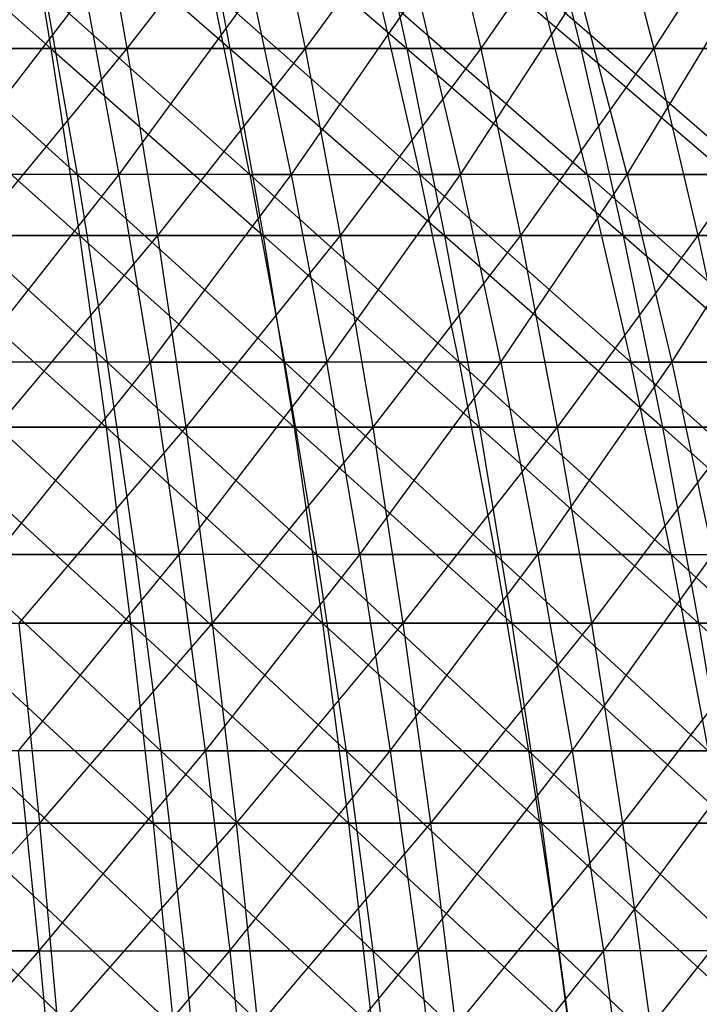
# Model space of a CAD drawing. Extents: x -125 to 125, y -143 to 0.
# Tile 222 of 256: x 12.4 to 20.2, y -61.7 to -50.39. Entities that reach past the tile are written whole.
import ezdxf

# ---------------------------------------------------------------- set-up
doc = ezdxf.new("R2010")
doc.units = 0
doc.header["$LTSCALE"] = 25.4
doc.layers.get('0').update_dxf_attribs({"linetype": 'CONTINUOUS'})

# ---------------------------------------------------------------- blocks, each defined once
blk = doc.blocks.new('NL2500027000_STL_3')
at = {"color": 0}
for p, q in [((10.388, -48.625, 48.155), (12.759, -50.718, 49.021)), ((10.388, -48.625, 48.155), (12.759, -50.718, 49.021)), ((12.409, -48.625, 47.674), (14.814, -50.718, 48.439)), ((12.409, -48.625, 47.674), (14.814, -50.718, 48.439)), ((12.409, -48.625, 47.674), (12.759, -50.718, 49.021)), ((12.409, -48.625, 47.674), (12.759, -50.718, 49.021)), ((13.258, -48.625, -47.445), (13.632, -50.718, -48.785)), ((13.258, -48.625, -47.445), (13.632, -50.718, -48.785)), ((15.246, -48.625, -46.844), (13.632, -50.718, -48.785)), ((15.246, -48.625, -46.844), (13.632, -50.718, -48.785)), ((14.408, -48.625, 47.109), (16.843, -50.718, 47.771)), ((14.408, -48.625, 47.109), (16.843, -50.718, 47.771)), ((14.408, -48.625, 47.109), (14.814, -50.718, 48.439)), ((14.408, -48.625, 47.109), (14.814, -50.718, 48.439)), ((15.246, -48.625, -46.844), (15.676, -50.718, -48.167)), ((15.246, -48.625, -46.844), (15.676, -50.718, -48.167)), ((17.207, -48.625, -46.16), (15.676, -50.718, -48.167)), ((17.207, -48.625, -46.16), (15.676, -50.718, -48.167)), ((16.381, -48.625, 46.459), (18.842, -50.718, 47.019)), ((16.381, -48.625, 46.459), (18.842, -50.718, 47.019)), ((16.381, -48.625, 46.459), (16.843, -50.718, 47.771)), ((16.381, -48.625, 46.459), (16.843, -50.718, 47.771)), ((17.207, -48.625, -46.16), (17.693, -50.718, -47.463)), ((17.207, -48.625, -46.16), (17.693, -50.718, -47.463)), ((19.138, -48.625, -45.393), (17.693, -50.718, -47.463)), ((19.138, -48.625, -45.393), (17.693, -50.718, -47.463)), ((18.325, -48.625, 45.728), (18.842, -50.718, 47.019)), ((18.325, -48.625, 45.728), (18.842, -50.718, 47.019)), ((19.138, -48.625, -45.393), (19.678, -50.718, -46.675)), ((19.138, -48.625, -45.393), (19.678, -50.718, -46.675)), ((21.034, -48.625, -44.546), (19.678, -50.718, -46.675)), ((21.034, -48.625, -44.546), (19.678, -50.718, -46.675)), ((13.061, -52.168, 45.703), (10.742, -50.068, 44.92)), ((13.061, -52.168, 45.703), (10.742, -50.068, 44.92)), ((13.157, -50.068, -44.272), (11.541, -52.168, -46.11)), ((13.157, -50.068, -44.272), (11.541, -52.168, -46.11)), ((12.691, -50.068, 44.408), (13.061, -52.168, 45.703)), ((12.691, -50.068, 44.408), (13.061, -52.168, 45.703)), ((12.691, -50.068, 44.408), (15.042, -52.168, 45.089)), ((12.691, -50.068, 44.408), (15.042, -52.168, 45.089)), ((13.541, -52.168, -45.563), (13.157, -50.068, -44.272)), ((13.541, -52.168, -45.563), (13.157, -50.068, -44.272)), ((13.541, -52.168, -45.563), (15.076, -50.068, -43.656)), ((13.541, -52.168, -45.563), (15.076, -50.068, -43.656)), ((16.994, -52.168, 44.39), (14.616, -50.068, 43.813)), ((15.042, -52.168, 45.089), (14.616, -50.068, 43.813)), ((16.994, -52.168, 44.39), (14.616, -50.068, 43.813)), ((15.042, -52.168, 45.089), (14.616, -50.068, 43.813)), ((15.515, -52.168, -44.929), (15.076, -50.068, -43.656)), ((15.515, -52.168, -44.929), (15.076, -50.068, -43.656)), ((16.966, -50.068, -42.957), (15.515, -52.168, -44.929)), ((16.966, -50.068, -42.957), (15.515, -52.168, -44.929)), ((16.513, -50.068, 43.133), (16.994, -52.168, 44.39)), ((16.513, -50.068, 43.133), (16.994, -52.168, 44.39)), ((16.513, -50.068, 43.133), (18.914, -52.168, 43.607)), ((16.513, -50.068, 43.133), (18.914, -52.168, 43.607)), ((16.966, -50.068, -42.957), (17.46, -52.168, -44.209)), ((16.966, -50.068, -42.957), (17.46, -52.168, -44.209)), ((17.46, -52.168, -44.209), (18.824, -50.068, -42.176)), ((17.46, -52.168, -44.209), (18.824, -50.068, -42.176)), ((20.798, -52.168, 42.74), (18.379, -50.068, 42.372)), ((18.379, -50.068, 42.372), (18.914, -52.168, 43.607)), ((18.379, -50.068, 42.372), (18.914, -52.168, 43.607)), ((20.798, -52.168, 42.74), (18.379, -50.068, 42.372)), ((19.372, -52.168, -43.405), (18.824, -50.068, -42.176)), ((19.372, -52.168, -43.405), (18.824, -50.068, -42.176)), ((19.372, -52.168, -43.405), (20.645, -50.068, -41.315)), ((19.372, -52.168, -43.405), (20.645, -50.068, -41.315)), ((10.681, -50.718, 49.515), (12.759, -50.718, 49.021)), ((10.681, -50.718, 49.515), (12.759, -50.718, 49.021)), ((10.681, -50.718, 49.515), (13.087, -52.867, 50.281)), ((10.681, -50.718, 49.515), (13.087, -52.867, 50.281)), ((13.632, -50.718, -48.785), (11.563, -50.718, -49.316)), ((13.632, -50.718, -48.785), (11.563, -50.718, -49.316)), ((13.632, -50.718, -48.785), (11.861, -52.867, -50.584)), ((13.632, -50.718, -48.785), (11.861, -52.867, -50.584)), ((12.759, -50.718, 49.021), (14.814, -50.718, 48.439)), ((12.759, -50.718, 49.021), (14.814, -50.718, 48.439)), ((12.759, -50.718, 49.021), (15.195, -52.867, 49.684)), ((12.759, -50.718, 49.021), (15.195, -52.867, 49.684)), ((12.759, -50.718, 49.021), (13.087, -52.867, 50.281)), ((12.759, -50.718, 49.021), (13.087, -52.867, 50.281)), ((15.676, -50.718, -48.167), (13.632, -50.718, -48.785)), ((13.632, -50.718, -48.785), (13.982, -52.867, -50.039)), ((13.632, -50.718, -48.785), (13.982, -52.867, -50.039)), ((15.676, -50.718, -48.167), (13.632, -50.718, -48.785)), ((15.676, -50.718, -48.167), (13.982, -52.867, -50.039)), ((15.676, -50.718, -48.167), (13.982, -52.867, -50.039)), ((14.814, -50.718, 48.439), (16.843, -50.718, 47.771)), ((14.814, -50.718, 48.439), (16.843, -50.718, 47.771)), ((14.814, -50.718, 48.439), (17.276, -52.867, 49)), ((14.814, -50.718, 48.439), (17.276, -52.867, 49)), ((14.814, -50.718, 48.439), (15.195, -52.867, 49.684)), ((14.814, -50.718, 48.439), (15.195, -52.867, 49.684)), ((17.693, -50.718, -47.463), (15.676, -50.718, -48.167)), ((15.676, -50.718, -48.167), (16.08, -52.867, -49.405)), ((15.676, -50.718, -48.167), (16.08, -52.867, -49.405)), ((17.693, -50.718, -47.463), (15.676, -50.718, -48.167)), ((17.693, -50.718, -47.463), (16.08, -52.867, -49.405)), ((17.693, -50.718, -47.463), (16.08, -52.867, -49.405)), ((16.843, -50.718, 47.771), (18.842, -50.718, 47.019)), ((16.843, -50.718, 47.771), (18.842, -50.718, 47.019)), ((16.843, -50.718, 47.771), (19.327, -52.867, 48.228)), ((16.843, -50.718, 47.771), (19.327, -52.867, 48.228)), ((16.843, -50.718, 47.771), (17.276, -52.867, 49)), ((16.843, -50.718, 47.771), (17.276, -52.867, 49)), ((19.678, -50.718, -46.675), (17.693, -50.718, -47.463)), ((17.693, -50.718, -47.463), (18.148, -52.867, -48.684)), ((17.693, -50.718, -47.463), (18.148, -52.867, -48.684)), ((19.678, -50.718, -46.675), (17.693, -50.718, -47.463)), ((19.678, -50.718, -46.675), (18.148, -52.867, -48.684)), ((19.678, -50.718, -46.675), (18.148, -52.867, -48.684)), ((18.842, -50.718, 47.019), (20.808, -50.718, 46.183)), ((18.842, -50.718, 47.019), (20.808, -50.718, 46.183)), ((18.842, -50.718, 47.019), (21.343, -52.867, 47.37)), ((18.842, -50.718, 47.019), (21.343, -52.867, 47.37)), ((18.842, -50.718, 47.019), (19.327, -52.867, 48.228)), ((18.842, -50.718, 47.019), (19.327, -52.867, 48.228)), ((21.628, -50.718, -45.804), (19.678, -50.718, -46.675)), ((19.678, -50.718, -46.675), (20.184, -52.867, -47.875)), ((19.678, -50.718, -46.675), (20.184, -52.867, -47.875)), ((21.628, -50.718, -45.804), (19.678, -50.718, -46.675)), ((21.628, -50.718, -45.804), (20.184, -52.867, -47.875)), ((21.628, -50.718, -45.804), (20.184, -52.867, -47.875)), ((13.061, -52.168, 45.703), (11.055, -52.168, 46.229)), ((13.061, -52.168, 45.703), (11.055, -52.168, 46.229)), ((13.406, -54.323, 46.91), (11.055, -52.168, 46.229)), ((13.406, -54.323, 46.91), (11.055, -52.168, 46.229)), ((13.541, -52.168, -45.563), (11.541, -52.168, -46.11)), ((13.541, -52.168, -45.563), (11.541, -52.168, -46.11)), ((11.845, -54.323, -47.328), (13.541, -52.168, -45.563)), ((11.845, -54.323, -47.328), (13.541, -52.168, -45.563)), ((15.042, -52.168, 45.089), (13.061, -52.168, 45.703)), ((15.042, -52.168, 45.089), (13.061, -52.168, 45.703)), ((15.439, -54.323, 46.281), (13.061, -52.168, 45.703)), ((13.061, -52.168, 45.703), (13.406, -54.323, 46.91)), ((13.061, -52.168, 45.703), (13.406, -54.323, 46.91)), ((15.439, -54.323, 46.281), (13.061, -52.168, 45.703)), ((13.899, -54.323, -46.766), (13.541, -52.168, -45.563)), ((13.899, -54.323, -46.766), (13.541, -52.168, -45.563)), ((15.515, -52.168, -44.929), (13.541, -52.168, -45.563)), ((15.515, -52.168, -44.929), (13.541, -52.168, -45.563)), ((15.515, -52.168, -44.929), (13.899, -54.323, -46.766)), ((15.515, -52.168, -44.929), (13.899, -54.323, -46.766)), ((15.042, -52.168, 45.089), (15.439, -54.323, 46.281)), ((15.042, -52.168, 45.089), (15.439, -54.323, 46.281)), ((15.042, -52.168, 45.089), (17.443, -54.323, 45.563)), ((15.042, -52.168, 45.089), (17.443, -54.323, 45.563)), ((15.042, -52.168, 45.089), (16.994, -52.168, 44.39)), ((15.042, -52.168, 45.089), (16.994, -52.168, 44.39)), ((15.515, -52.168, -44.929), (17.46, -52.168, -44.209)), ((15.515, -52.168, -44.929), (17.46, -52.168, -44.209)), ((15.515, -52.168, -44.929), (15.925, -54.323, -46.116)), ((15.515, -52.168, -44.929), (15.925, -54.323, -46.116)), ((15.925, -54.323, -46.116), (17.46, -52.168, -44.209)), ((15.925, -54.323, -46.116), (17.46, -52.168, -44.209)), ((18.914, -52.168, 43.607), (16.994, -52.168, 44.39)), ((18.914, -52.168, 43.607), (16.994, -52.168, 44.39)), ((19.414, -54.323, 44.759), (16.994, -52.168, 44.39)), ((17.443, -54.323, 45.563), (16.994, -52.168, 44.39)), ((19.414, -54.323, 44.759), (16.994, -52.168, 44.39)), ((17.443, -54.323, 45.563), (16.994, -52.168, 44.39)), ((17.922, -54.323, -45.377), (17.46, -52.168, -44.209)), ((17.922, -54.323, -45.377), (17.46, -52.168, -44.209)), ((19.372, -52.168, -43.405), (17.46, -52.168, -44.209)), ((19.372, -52.168, -43.405), (17.46, -52.168, -44.209)), ((17.922, -54.323, -45.377), (19.372, -52.168, -43.405)), ((17.922, -54.323, -45.377), (19.372, -52.168, -43.405)), ((18.914, -52.168, 43.607), (19.414, -54.323, 44.759)), ((18.914, -52.168, 43.607), (19.414, -54.323, 44.759)), ((18.914, -52.168, 43.607), (21.348, -54.323, 43.87)), ((20.798, -52.168, 42.74), (18.914, -52.168, 43.607)), ((20.798, -52.168, 42.74), (18.914, -52.168, 43.607)), ((18.914, -52.168, 43.607), (21.348, -54.323, 43.87)), ((19.372, -52.168, -43.405), (21.247, -52.168, -42.519)), ((19.372, -52.168, -43.405), (21.247, -52.168, -42.519)), ((19.372, -52.168, -43.405), (19.884, -54.323, -44.552)), ((19.372, -52.168, -43.405), (19.884, -54.323, -44.552)), ((19.884, -54.323, -44.552), (21.247, -52.168, -42.519)), ((19.884, -54.323, -44.552), (21.247, -52.168, -42.519)), ((10.956, -52.867, 50.788), (13.087, -52.867, 50.281)), ((10.956, -52.867, 50.788), (13.087, -52.867, 50.281)), ((10.956, -52.867, 50.788), (13.392, -55.07, 51.453)), ((10.956, -52.867, 50.788), (13.392, -55.07, 51.453)), ((13.982, -52.867, -50.039), (11.861, -52.867, -50.584)), ((13.982, -52.867, -50.039), (11.861, -52.867, -50.584)), ((13.982, -52.867, -50.039), (12.137, -55.07, -51.764)), ((13.982, -52.867, -50.039), (12.137, -55.07, -51.764)), ((13.087, -52.867, 50.281), (15.195, -52.867, 49.684)), ((13.087, -52.867, 50.281), (15.195, -52.867, 49.684)), ((13.087, -52.867, 50.281), (15.55, -55.07, 50.843)), ((13.087, -52.867, 50.281), (15.55, -55.07, 50.843)), ((13.087, -52.867, 50.281), (13.392, -55.07, 51.453)), ((13.087, -52.867, 50.281), (13.392, -55.07, 51.453)), ((16.08, -52.867, -49.405), (13.982, -52.867, -50.039)), ((13.982, -52.867, -50.039), (14.308, -55.07, -51.206)), ((13.982, -52.867, -50.039), (14.308, -55.07, -51.206)), ((16.08, -52.867, -49.405), (13.982, -52.867, -50.039)), ((16.08, -52.867, -49.405), (14.308, -55.07, -51.206)), ((16.08, -52.867, -49.405), (14.308, -55.07, -51.206)), ((15.195, -52.867, 49.684), (17.276, -52.867, 49)), ((15.195, -52.867, 49.684), (17.276, -52.867, 49)), ((15.195, -52.867, 49.684), (17.679, -55.07, 50.142)), ((15.195, -52.867, 49.684), (17.679, -55.07, 50.142)), ((15.195, -52.867, 49.684), (15.55, -55.07, 50.843)), ((15.195, -52.867, 49.684), (15.55, -55.07, 50.843)), ((18.148, -52.867, -48.684), (16.08, -52.867, -49.405)), ((16.08, -52.867, -49.405), (16.454, -55.07, -50.557)), ((16.08, -52.867, -49.405), (16.454, -55.07, -50.557)), ((18.148, -52.867, -48.684), (16.08, -52.867, -49.405)), ((18.148, -52.867, -48.684), (16.454, -55.07, -50.557)), ((18.148, -52.867, -48.684), (16.454, -55.07, -50.557)), ((17.276, -52.867, 49), (19.327, -52.867, 48.228)), ((17.276, -52.867, 49), (19.327, -52.867, 48.228)), ((17.276, -52.867, 49), (19.777, -55.07, 49.352)), ((17.276, -52.867, 49), (19.777, -55.07, 49.352)), ((17.276, -52.867, 49), (17.679, -55.07, 50.142)), ((17.276, -52.867, 49), (17.679, -55.07, 50.142)), ((20.184, -52.867, -47.875), (18.148, -52.867, -48.684)), ((18.148, -52.867, -48.684), (18.571, -55.07, -49.819)), ((18.148, -52.867, -48.684), (18.571, -55.07, -49.819)), ((20.184, -52.867, -47.875), (18.148, -52.867, -48.684)), ((20.184, -52.867, -47.875), (18.571, -55.07, -49.819)), ((20.184, -52.867, -47.875), (18.571, -55.07, -49.819)), ((19.327, -52.867, 48.228), (21.343, -52.867, 47.37)), ((19.327, -52.867, 48.228), (21.343, -52.867, 47.37)), ((19.327, -52.867, 48.228), (21.84, -55.07, 48.475)), ((19.327, -52.867, 48.228), (21.84, -55.07, 48.475)), ((19.327, -52.867, 48.228), (19.777, -55.07, 49.352)), ((19.327, -52.867, 48.228), (19.777, -55.07, 49.352)), ((22.185, -52.867, -46.982), (20.184, -52.867, -47.875)), ((20.184, -52.867, -47.875), (20.655, -55.07, -48.991)), ((20.184, -52.867, -47.875), (20.655, -55.07, -48.991)), ((22.185, -52.867, -46.982), (20.184, -52.867, -47.875)), ((13.406, -54.323, 46.91), (11.347, -54.323, 47.45)), ((13.406, -54.323, 46.91), (11.347, -54.323, 47.45)), ((13.725, -56.53, 48.029), (11.347, -54.323, 47.45)), ((13.725, -56.53, 48.029), (11.347, -54.323, 47.45)), ((13.899, -54.323, -46.766), (11.845, -54.323, -47.328)), ((13.899, -54.323, -46.766), (11.845, -54.323, -47.328)), ((13.899, -54.323, -46.766), (12.128, -56.53, -48.457)), ((13.899, -54.323, -46.766), (12.128, -56.53, -48.457)), ((15.439, -54.323, 46.281), (13.406, -54.323, 46.91)), ((15.439, -54.323, 46.281), (13.406, -54.323, 46.91)), ((15.807, -56.53, 47.385), (13.406, -54.323, 46.91)), ((13.406, -54.323, 46.91), (13.725, -56.53, 48.029)), ((13.406, -54.323, 46.91), (13.725, -56.53, 48.029)), ((15.807, -56.53, 47.385), (13.406, -54.323, 46.91)), ((13.899, -54.323, -46.766), (15.925, -54.323, -46.116)), ((13.899, -54.323, -46.766), (15.925, -54.323, -46.116)), ((13.899, -54.323, -46.766), (14.23, -56.53, -47.882)), ((13.899, -54.323, -46.766), (14.23, -56.53, -47.882)), ((14.23, -56.53, -47.882), (15.925, -54.323, -46.116)), ((14.23, -56.53, -47.882), (15.925, -54.323, -46.116)), ((17.443, -54.323, 45.563), (15.439, -54.323, 46.281)), ((17.443, -54.323, 45.563), (15.439, -54.323, 46.281)), ((17.859, -56.53, 46.65), (15.439, -54.323, 46.281)), ((15.439, -54.323, 46.281), (15.807, -56.53, 47.385)), ((15.439, -54.323, 46.281), (15.807, -56.53, 47.385)), ((17.859, -56.53, 46.65), (15.439, -54.323, 46.281)), ((16.305, -56.53, -47.216), (15.925, -54.323, -46.116)), ((16.305, -56.53, -47.216), (15.925, -54.323, -46.116)), ((17.922, -54.323, -45.377), (15.925, -54.323, -46.116)), ((17.922, -54.323, -45.377), (15.925, -54.323, -46.116)), ((16.305, -56.53, -47.216), (17.922, -54.323, -45.377)), ((16.305, -56.53, -47.216), (17.922, -54.323, -45.377)), ((17.443, -54.323, 45.563), (17.859, -56.53, 46.65)), ((17.443, -54.323, 45.563), (17.859, -56.53, 46.65)), ((17.443, -54.323, 45.563), (19.877, -56.53, 45.827)), ((17.443, -54.323, 45.563), (19.877, -56.53, 45.827)), ((17.443, -54.323, 45.563), (19.414, -54.323, 44.759)), ((17.443, -54.323, 45.563), (19.414, -54.323, 44.759)), ((17.922, -54.323, -45.377), (19.884, -54.323, -44.552)), ((17.922, -54.323, -45.377), (19.884, -54.323, -44.552)), ((17.922, -54.323, -45.377), (18.349, -56.53, -46.46)), ((17.922, -54.323, -45.377), (18.349, -56.53, -46.46)), ((18.349, -56.53, -46.46), (19.884, -54.323, -44.552)), ((18.349, -56.53, -46.46), (19.884, -54.323, -44.552)), ((21.348, -54.323, 43.87), (19.414, -54.323, 44.759)), ((21.348, -54.323, 43.87), (19.414, -54.323, 44.759)), ((21.857, -56.53, 44.916), (19.414, -54.323, 44.759)), ((19.877, -56.53, 45.827), (19.414, -54.323, 44.759)), ((21.857, -56.53, 44.916), (19.414, -54.323, 44.759)), ((19.877, -56.53, 45.827), (19.414, -54.323, 44.759)), ((19.884, -54.323, -44.552), (21.808, -54.323, -43.643)), ((19.884, -54.323, -44.552), (21.808, -54.323, -43.643)), ((19.884, -54.323, -44.552), (20.358, -56.53, -45.615)), ((19.884, -54.323, -44.552), (20.358, -56.53, -45.615)), ((11.211, -55.07, 51.972), (13.392, -55.07, 51.453)), ((11.211, -55.07, 51.972), (13.392, -55.07, 51.453)), ((11.211, -55.07, 51.972), (13.674, -57.321, 52.535)), ((11.211, -55.07, 51.972), (13.674, -57.321, 52.535)), ((14.308, -55.07, -51.206), (12.137, -55.07, -51.764)), ((14.308, -55.07, -51.206), (12.137, -55.07, -51.764)), ((14.308, -55.07, -51.206), (12.392, -57.321, -52.852)), ((14.308, -55.07, -51.206), (12.392, -57.321, -52.852)), ((13.392, -55.07, 51.453), (15.55, -55.07, 50.843)), ((13.392, -55.07, 51.453), (15.55, -55.07, 50.843)), ((13.392, -55.07, 51.453), (15.876, -57.321, 51.912)), ((13.392, -55.07, 51.453), (15.876, -57.321, 51.912)), ((13.392, -55.07, 51.453), (13.674, -57.321, 52.535)), ((13.392, -55.07, 51.453), (13.674, -57.321, 52.535)), ((16.454, -55.07, -50.557), (14.308, -55.07, -51.206)), ((14.308, -55.07, -51.206), (14.609, -57.321, -52.282)), ((14.308, -55.07, -51.206), (14.609, -57.321, -52.282)), ((16.454, -55.07, -50.557), (14.308, -55.07, -51.206)), ((16.454, -55.07, -50.557), (14.609, -57.321, -52.282)), ((16.454, -55.07, -50.557), (14.609, -57.321, -52.282)), ((15.55, -55.07, 50.843), (17.679, -55.07, 50.142)), ((15.55, -55.07, 50.843), (17.679, -55.07, 50.142)), ((15.55, -55.07, 50.843), (18.051, -57.321, 51.196)), ((15.55, -55.07, 50.843), (18.051, -57.321, 51.196)), ((15.55, -55.07, 50.843), (15.876, -57.321, 51.912)), ((15.55, -55.07, 50.843), (15.876, -57.321, 51.912)), ((18.571, -55.07, -49.819), (16.454, -55.07, -50.557)), ((16.454, -55.07, -50.557), (16.8, -57.321, -51.62)), ((16.454, -55.07, -50.557), (16.8, -57.321, -51.62)), ((18.571, -55.07, -49.819), (16.454, -55.07, -50.557)), ((18.571, -55.07, -49.819), (16.8, -57.321, -51.62)), ((18.571, -55.07, -49.819), (16.8, -57.321, -51.62)), ((17.679, -55.07, 50.142), (19.777, -55.07, 49.352)), ((17.679, -55.07, 50.142), (19.777, -55.07, 49.352)), ((17.679, -55.07, 50.142), (20.193, -57.321, 50.39)), ((17.679, -55.07, 50.142), (20.193, -57.321, 50.39)), ((17.679, -55.07, 50.142), (18.051, -57.321, 51.196)), ((17.679, -55.07, 50.142), (18.051, -57.321, 51.196)), ((20.655, -55.07, -48.991), (18.571, -55.07, -49.819)), ((18.571, -55.07, -49.819), (18.962, -57.321, -50.866)), ((18.571, -55.07, -49.819), (18.962, -57.321, -50.866)), ((20.655, -55.07, -48.991), (18.571, -55.07, -49.819)), ((20.655, -55.07, -48.991), (18.962, -57.321, -50.866)), ((20.655, -55.07, -48.991), (18.962, -57.321, -50.866)), ((19.777, -55.07, 49.352), (21.84, -55.07, 48.475)), ((19.777, -55.07, 49.352), (21.84, -55.07, 48.475)), ((19.777, -55.07, 49.352), (22.299, -57.321, 49.494)), ((19.777, -55.07, 49.352), (22.299, -57.321, 49.494)), ((19.777, -55.07, 49.352), (20.193, -57.321, 50.39)), ((19.777, -55.07, 49.352), (20.193, -57.321, 50.39)), ((13.725, -56.53, 48.029), (11.617, -56.53, 48.582)), ((13.725, -56.53, 48.029), (11.617, -56.53, 48.582)), ((14.019, -58.784, 49.057), (11.617, -56.53, 48.582)), ((14.019, -58.784, 49.057), (11.617, -56.53, 48.582)), ((12.128, -56.53, -48.457), (14.23, -56.53, -47.882)), ((12.128, -56.53, -48.457), (14.23, -56.53, -47.882)), ((12.388, -58.784, -49.495), (14.23, -56.53, -47.882)), ((12.388, -58.784, -49.495), (14.23, -56.53, -47.882)), ((15.807, -56.53, 47.385), (13.725, -56.53, 48.029)), ((15.807, -56.53, 47.385), (13.725, -56.53, 48.029)), ((16.146, -58.784, 48.399), (13.725, -56.53, 48.029)), ((13.725, -56.53, 48.029), (14.019, -58.784, 49.057)), ((13.725, -56.53, 48.029), (14.019, -58.784, 49.057)), ((16.146, -58.784, 48.399), (13.725, -56.53, 48.029)), ((14.535, -58.784, -48.907), (14.23, -56.53, -47.882)), ((14.535, -58.784, -48.907), (14.23, -56.53, -47.882)), ((16.305, -56.53, -47.216), (14.23, -56.53, -47.882)), ((16.305, -56.53, -47.216), (14.23, -56.53, -47.882)), ((14.535, -58.784, -48.907), (16.305, -56.53, -47.216)), ((14.535, -58.784, -48.907), (16.305, -56.53, -47.216)), ((17.859, -56.53, 46.65), (15.807, -56.53, 47.385)), ((17.859, -56.53, 46.65), (15.807, -56.53, 47.385)), ((18.242, -58.784, 47.649), (15.807, -56.53, 47.385)), ((15.807, -56.53, 47.385), (16.146, -58.784, 48.399)), ((15.807, -56.53, 47.385), (16.146, -58.784, 48.399)), ((18.242, -58.784, 47.649), (15.807, -56.53, 47.385)), ((16.305, -56.53, -47.216), (18.349, -56.53, -46.46)), ((16.305, -56.53, -47.216), (18.349, -56.53, -46.46)), ((16.305, -56.53, -47.216), (16.654, -58.784, -48.227)), ((16.305, -56.53, -47.216), (16.654, -58.784, -48.227)), ((16.654, -58.784, -48.227), (18.349, -56.53, -46.46)), ((16.654, -58.784, -48.227), (18.349, -56.53, -46.46)), ((19.877, -56.53, 45.827), (17.859, -56.53, 46.65)), ((19.877, -56.53, 45.827), (17.859, -56.53, 46.65)), ((20.303, -58.784, 46.808), (17.859, -56.53, 46.65)), ((17.859, -56.53, 46.65), (18.242, -58.784, 47.649)), ((17.859, -56.53, 46.65), (18.242, -58.784, 47.649)), ((20.303, -58.784, 46.808), (17.859, -56.53, 46.65)), ((18.349, -56.53, -46.46), (20.358, -56.53, -45.615)), ((18.349, -56.53, -46.46), (20.358, -56.53, -45.615)), ((18.349, -56.53, -46.46), (18.742, -58.784, -47.454)), ((18.349, -56.53, -46.46), (18.742, -58.784, -47.454)), ((18.742, -58.784, -47.454), (20.358, -56.53, -45.615)), ((18.742, -58.784, -47.454), (20.358, -56.53, -45.615)), ((19.877, -56.53, 45.827), (20.303, -58.784, 46.808)), ((19.877, -56.53, 45.827), (20.303, -58.784, 46.808)), ((19.877, -56.53, 45.827), (22.325, -58.784, 45.878)), ((19.877, -56.53, 45.827), (22.325, -58.784, 45.878)), ((19.877, -56.53, 45.827), (21.857, -56.53, 44.916)), ((19.877, -56.53, 45.827), (21.857, -56.53, 44.916)), ((11.447, -57.321, 53.065), (13.674, -57.321, 52.535)), ((11.447, -57.321, 53.065), (13.674, -57.321, 52.535)), ((11.447, -57.321, 53.065), (13.932, -59.617, 53.525)), ((11.447, -57.321, 53.065), (13.932, -59.617, 53.525)), ((14.609, -57.321, -52.282), (12.392, -57.321, -52.852)), ((12.392, -57.321, -52.852), (12.626, -59.617, -53.848)), ((12.392, -57.321, -52.852), (12.626, -59.617, -53.848)), ((14.609, -57.321, -52.282), (12.392, -57.321, -52.852)), ((14.609, -57.321, -52.282), (12.626, -59.617, -53.848)), ((14.609, -57.321, -52.282), (12.626, -59.617, -53.848)), ((13.674, -57.321, 52.535), (15.876, -57.321, 51.912)), ((13.674, -57.321, 52.535), (15.876, -57.321, 51.912)), ((13.674, -57.321, 52.535), (16.176, -59.617, 52.89)), ((13.674, -57.321, 52.535), (16.176, -59.617, 52.89)), ((13.674, -57.321, 52.535), (13.932, -59.617, 53.525)), ((13.674, -57.321, 52.535), (13.932, -59.617, 53.525)), ((16.8, -57.321, -51.62), (14.609, -57.321, -52.282)), ((14.609, -57.321, -52.282), (14.884, -59.617, -53.267)), ((14.609, -57.321, -52.282), (14.884, -59.617, -53.267)), ((16.8, -57.321, -51.62), (14.609, -57.321, -52.282)), ((16.8, -57.321, -51.62), (14.884, -59.617, -53.267)), ((16.8, -57.321, -51.62), (14.884, -59.617, -53.267)), ((15.876, -57.321, 51.912), (18.051, -57.321, 51.196)), ((15.876, -57.321, 51.912), (18.051, -57.321, 51.196)), ((15.876, -57.321, 51.912), (18.391, -59.617, 52.161)), ((15.876, -57.321, 51.912), (18.391, -59.617, 52.161)), ((15.876, -57.321, 51.912), (16.176, -59.617, 52.89)), ((15.876, -57.321, 51.912), (16.176, -59.617, 52.89)), ((18.962, -57.321, -50.866), (16.8, -57.321, -51.62)), ((16.8, -57.321, -51.62), (17.117, -59.617, -52.593)), ((16.8, -57.321, -51.62), (17.117, -59.617, -52.593)), ((18.962, -57.321, -50.866), (16.8, -57.321, -51.62)), ((18.962, -57.321, -50.866), (17.117, -59.617, -52.593)), ((18.962, -57.321, -50.866), (17.117, -59.617, -52.593)), ((18.051, -57.321, 51.196), (20.193, -57.321, 50.39)), ((18.051, -57.321, 51.196), (20.193, -57.321, 50.39)), ((18.051, -57.321, 51.196), (20.573, -59.617, 51.339)), ((18.051, -57.321, 51.196), (20.573, -59.617, 51.339)), ((18.051, -57.321, 51.196), (18.391, -59.617, 52.161)), ((18.051, -57.321, 51.196), (18.391, -59.617, 52.161)), ((21.089, -57.321, -50.021), (18.962, -57.321, -50.866)), ((18.962, -57.321, -50.866), (19.319, -59.617, -51.824)), ((18.962, -57.321, -50.866), (19.319, -59.617, -51.824)), ((21.089, -57.321, -50.021), (18.962, -57.321, -50.866)), ((21.089, -57.321, -50.021), (19.319, -59.617, -51.824)), ((21.089, -57.321, -50.021), (19.319, -59.617, -51.824)), ((20.193, -57.321, 50.39), (22.299, -57.321, 49.494)), ((20.193, -57.321, 50.39), (22.299, -57.321, 49.494)), ((20.193, -57.321, 50.39), (22.719, -59.617, 50.426)), ((20.193, -57.321, 50.39), (22.719, -59.617, 50.426)), ((20.193, -57.321, 50.39), (20.573, -59.617, 51.339)), ((20.193, -57.321, 50.39), (20.573, -59.617, 51.339)), ((11.866, -58.784, 49.622), (14.287, -61.081, 49.993)), ((14.019, -58.784, 49.057), (11.866, -58.784, 49.622)), ((14.019, -58.784, 49.057), (11.866, -58.784, 49.622)), ((11.866, -58.784, 49.622), (14.287, -61.081, 49.993)), ((12.624, -61.081, -50.439), (12.388, -58.784, -49.495)), ((12.624, -61.081, -50.439), (12.388, -58.784, -49.495)), ((14.535, -58.784, -48.907), (12.388, -58.784, -49.495)), ((14.535, -58.784, -48.907), (12.388, -58.784, -49.495)), ((12.624, -61.081, -50.439), (14.535, -58.784, -48.907)), ((12.624, -61.081, -50.439), (14.535, -58.784, -48.907)), ((16.146, -58.784, 48.399), (14.019, -58.784, 49.057)), ((16.146, -58.784, 48.399), (14.019, -58.784, 49.057)), ((16.454, -61.081, 49.322), (14.019, -58.784, 49.057)), ((14.019, -58.784, 49.057), (14.287, -61.081, 49.993)), ((14.019, -58.784, 49.057), (14.287, -61.081, 49.993)), ((16.454, -61.081, 49.322), (14.019, -58.784, 49.057)), ((14.535, -58.784, -48.907), (16.654, -58.784, -48.227)), ((14.535, -58.784, -48.907), (16.654, -58.784, -48.227)), ((14.535, -58.784, -48.907), (14.812, -61.081, -49.84)), ((14.535, -58.784, -48.907), (14.812, -61.081, -49.84)), ((14.812, -61.081, -49.84), (16.654, -58.784, -48.227)), ((14.812, -61.081, -49.84), (16.654, -58.784, -48.227)), ((18.242, -58.784, 47.649), (16.146, -58.784, 48.399)), ((18.242, -58.784, 47.649), (16.146, -58.784, 48.399)), ((18.589, -61.081, 48.558), (16.146, -58.784, 48.399)), ((16.146, -58.784, 48.399), (16.454, -61.081, 49.322)), ((16.146, -58.784, 48.399), (16.454, -61.081, 49.322)), ((18.589, -61.081, 48.558), (16.146, -58.784, 48.399)), ((16.654, -58.784, -48.227), (18.742, -58.784, -47.454)), ((16.654, -58.784, -48.227), (18.742, -58.784, -47.454)), ((16.654, -58.784, -48.227), (16.972, -61.081, -49.146)), ((16.654, -58.784, -48.227), (16.972, -61.081, -49.146)), ((16.972, -61.081, -49.146), (18.742, -58.784, -47.454)), ((16.972, -61.081, -49.146), (18.742, -58.784, -47.454)), ((20.303, -58.784, 46.808), (18.242, -58.784, 47.649)), ((20.303, -58.784, 46.808), (18.242, -58.784, 47.649)), ((20.69, -61.081, 47.701), (18.242, -58.784, 47.649)), ((18.242, -58.784, 47.649), (18.589, -61.081, 48.558)), ((18.242, -58.784, 47.649), (18.589, -61.081, 48.558)), ((20.69, -61.081, 47.701), (18.242, -58.784, 47.649)), ((18.742, -58.784, -47.454), (20.794, -58.784, -46.592)), ((18.742, -58.784, -47.454), (20.794, -58.784, -46.592)), ((18.742, -58.784, -47.454), (19.1, -61.081, -48.359)), ((18.742, -58.784, -47.454), (19.1, -61.081, -48.359)), ((20.794, -58.784, -46.592), (19.1, -61.081, -48.359)), ((20.794, -58.784, -46.592), (19.1, -61.081, -48.359)), ((12.626, -59.617, -53.848), (10.344, -59.617, -54.332)), ((12.626, -59.617, -53.848), (10.344, -59.617, -54.332)), ((12.626, -59.617, -53.848), (10.518, -61.953, -55.241)), ((12.626, -59.617, -53.848), (10.518, -61.953, -55.241)), ((11.663, -59.617, 54.064), (13.932, -59.617, 53.525)), ((11.663, -59.617, 54.064), (13.932, -59.617, 53.525)), ((11.663, -59.617, 54.064), (14.165, -61.953, 54.42)), ((11.663, -59.617, 54.064), (14.165, -61.953, 54.42)), ((14.884, -59.617, -53.267), (12.626, -59.617, -53.848)), ((12.626, -59.617, -53.848), (12.837, -61.953, -54.749)), ((12.626, -59.617, -53.848), (12.837, -61.953, -54.749)), ((14.884, -59.617, -53.267), (12.626, -59.617, -53.848)), ((14.884, -59.617, -53.267), (12.837, -61.953, -54.749)), ((14.884, -59.617, -53.267), (12.837, -61.953, -54.749)), ((13.932, -59.617, 53.525), (16.176, -59.617, 52.89)), ((13.932, -59.617, 53.525), (16.176, -59.617, 52.89)), ((13.932, -59.617, 53.525), (16.446, -61.953, 53.775)), ((13.932, -59.617, 53.525), (16.446, -61.953, 53.775)), ((13.932, -59.617, 53.525), (14.165, -61.953, 54.42)), ((13.932, -59.617, 53.525), (14.165, -61.953, 54.42)), ((17.117, -59.617, -52.593), (14.884, -59.617, -53.267)), ((14.884, -59.617, -53.267), (15.134, -61.953, -54.159)), ((14.884, -59.617, -53.267), (15.134, -61.953, -54.159)), ((17.117, -59.617, -52.593), (14.884, -59.617, -53.267)), ((17.117, -59.617, -52.593), (15.134, -61.953, -54.159)), ((17.117, -59.617, -52.593), (15.134, -61.953, -54.159)), ((16.176, -59.617, 52.89), (18.391, -59.617, 52.161)), ((16.176, -59.617, 52.89), (18.391, -59.617, 52.161)), ((16.176, -59.617, 52.89), (18.699, -61.953, 53.034)), ((16.176, -59.617, 52.89), (18.699, -61.953, 53.034)), ((16.176, -59.617, 52.89), (16.446, -61.953, 53.775)), ((16.176, -59.617, 52.89), (16.446, -61.953, 53.775)), ((19.319, -59.617, -51.824), (17.117, -59.617, -52.593)), ((17.117, -59.617, -52.593), (17.403, -61.953, -53.473)), ((17.117, -59.617, -52.593), (17.403, -61.953, -53.473)), ((19.319, -59.617, -51.824), (17.117, -59.617, -52.593)), ((19.319, -59.617, -51.824), (17.403, -61.953, -53.473)), ((19.319, -59.617, -51.824), (17.403, -61.953, -53.473)), ((18.391, -59.617, 52.161), (20.573, -59.617, 51.339)), ((18.391, -59.617, 52.161), (20.573, -59.617, 51.339)), ((18.391, -59.617, 52.161), (20.918, -61.953, 52.198)), ((18.391, -59.617, 52.161), (20.918, -61.953, 52.198)), ((18.391, -59.617, 52.161), (18.699, -61.953, 53.034)), ((18.391, -59.617, 52.161), (18.699, -61.953, 53.034)), ((21.486, -59.617, -50.964), (19.319, -59.617, -51.824)), ((19.319, -59.617, -51.824), (19.642, -61.953, -52.692)), ((19.319, -59.617, -51.824), (19.642, -61.953, -52.692)), ((21.486, -59.617, -50.964), (19.319, -59.617, -51.824)), ((21.486, -59.617, -50.964), (19.642, -61.953, -52.692)), ((21.486, -59.617, -50.964), (19.642, -61.953, -52.692)), ((12.624, -61.081, -50.439), (10.412, -61.081, -50.941)), ((12.624, -61.081, -50.439), (10.412, -61.081, -50.941)), ((10.587, -63.417, -51.799), (12.624, -61.081, -50.439)), ((10.587, -63.417, -51.799), (12.624, -61.081, -50.439)), ((14.527, -63.417, 50.835), (12.092, -61.081, 50.569)), ((12.092, -61.081, 50.569), (14.287, -61.081, 49.993)), ((12.092, -61.081, 50.569), (14.287, -61.081, 49.993)), ((14.527, -63.417, 50.835), (12.092, -61.081, 50.569)), ((12.624, -61.081, -50.439), (14.812, -61.081, -49.84)), ((12.624, -61.081, -50.439), (14.812, -61.081, -49.84)), ((12.624, -61.081, -50.439), (12.836, -63.417, -51.288)), ((12.624, -61.081, -50.439), (12.836, -63.417, -51.288)), ((12.836, -63.417, -51.288), (14.812, -61.081, -49.84)), ((12.836, -63.417, -51.288), (14.812, -61.081, -49.84)), ((14.527, -63.417, 50.835), (14.287, -61.081, 49.993)), ((14.287, -61.081, 49.993), (16.731, -63.417, 50.153)), ((14.527, -63.417, 50.835), (14.287, -61.081, 49.993)), ((16.454, -61.081, 49.322), (14.287, -61.081, 49.993)), ((16.454, -61.081, 49.322), (14.287, -61.081, 49.993)), ((14.287, -61.081, 49.993), (16.731, -63.417, 50.153)), ((14.812, -61.081, -49.84), (16.972, -61.081, -49.146)), ((14.812, -61.081, -49.84), (16.972, -61.081, -49.146)), ((14.812, -61.081, -49.84), (15.061, -63.417, -50.679)), ((14.812, -61.081, -49.84), (15.061, -63.417, -50.679)), ((15.061, -63.417, -50.679), (16.972, -61.081, -49.146)), ((15.061, -63.417, -50.679), (16.972, -61.081, -49.146)), ((18.589, -61.081, 48.558), (16.454, -61.081, 49.322)), ((18.589, -61.081, 48.558), (16.454, -61.081, 49.322)), ((18.902, -63.417, 49.375), (16.454, -61.081, 49.322)), ((16.454, -61.081, 49.322), (16.731, -63.417, 50.153)), ((16.454, -61.081, 49.322), (16.731, -63.417, 50.153)), ((18.902, -63.417, 49.375), (16.454, -61.081, 49.322)), ((16.972, -61.081, -49.146), (19.1, -61.081, -48.359)), ((16.972, -61.081, -49.146), (19.1, -61.081, -48.359)), ((16.972, -61.081, -49.146), (17.258, -63.417, -49.974)), ((16.972, -61.081, -49.146), (17.258, -63.417, -49.974)), ((19.1, -61.081, -48.359), (17.258, -63.417, -49.974)), ((19.1, -61.081, -48.359), (17.258, -63.417, -49.974)), ((20.69, -61.081, 47.701), (18.589, -61.081, 48.558)), ((20.69, -61.081, 47.701), (18.589, -61.081, 48.558)), ((21.038, -63.417, 48.504), (18.589, -61.081, 48.558)), ((18.589, -61.081, 48.558), (18.902, -63.417, 49.375)), ((18.589, -61.081, 48.558), (18.902, -63.417, 49.375)), ((21.038, -63.417, 48.504), (18.589, -61.081, 48.558)), ((19.421, -63.417, -49.173), (19.1, -61.081, -48.359)), ((19.421, -63.417, -49.173), (19.1, -61.081, -48.359)), ((21.191, -61.081, -47.48), (19.1, -61.081, -48.359)), ((21.191, -61.081, -47.48), (19.1, -61.081, -48.359))]:
    blk.add_line(p, q, dxfattribs=at)

msp = doc.modelspace()

# ---------------------------------------------------------------- block references
at = {"color": 253}
msp.add_blockref('NL2500027000_STL_3', (0, 0), dxfattribs=at)

doc.saveas('drawing.dxf')
